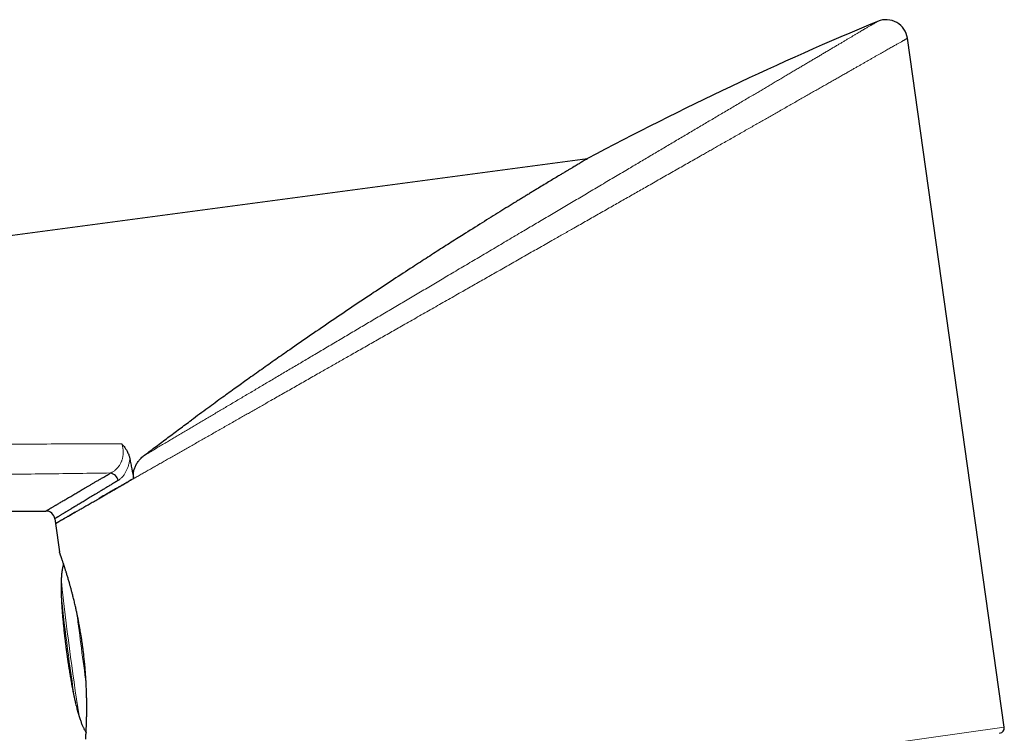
# Model space of a CAD drawing. Header units: millimetres. Extents: x 8 to 549, y 12 to 450.
# Tile 14 of 172: x 99 to 154, y 411 to 450. Entities that reach past the tile are written whole.
import ezdxf

# ---------------------------------------------------------------- set-up
doc = ezdxf.new("R2010")
doc.units = ezdxf.units.MM

msp = doc.modelspace()

# ---------------------------------------------------------------- linework, layer by layer
at = {"color": 7, "linetype": 'Continuous', "lineweight": 30}
for p, q in [((154.154, 410.89), (148.774, 449.167)), ((42.159, 430.645), (131.014, 442.483)), ((130.918, 442.427), (130.831, 442.374)), ((130.918, 442.427), (130.831, 442.374)), ((130.918, 442.429), (130.918, 442.427)), ((130.941, 442.439), (130.953, 442.446)), ((130.947, 442.443), (131.012, 442.481)), ((130.997, 442.473), (130.947, 442.443)), ((130.953, 442.446), (131.014, 442.483)), ((130.997, 442.473), (130.988, 442.467)), ((131.014, 442.483), (130.991, 442.469)), ((131.014, 442.483), (131.014, 442.483)), ((105.551, 424.556), (105.551, 424.557)), ((45.212, 422.925), (100.935, 422.901)), ((101.429, 422.471), (101.467, 422.201)), ((101.467, 422.201), (101.687, 420.632))]:
    msp.add_line(p, q, dxfattribs=at)
at = {"color": 252, "linetype": 'Continuous', "lineweight": 0}
msp.add_line((104.046, 403.847), (154.154, 410.89), dxfattribs=at)
at = {"color": 7, "linetype": 'Continuous', "lineweight": 30}
for centre, radius, start, end in [((147.586, 449), 1.2, 7.9892, 112.6332), ((104.406, 424.467), 0.56, 13.6918, 77.2979), ((100.934, 422.401), 0.5, 8.014, 89.9035), ((153.857, 410.848), 0.3, 278, 8)]:
    msp.add_arc(centre, radius, start, end, dxfattribs=at)
at = {"color": 252, "linetype": 'Continuous', "lineweight": 0}
for centre, radius, start, end in [((261.377, 436.15), 160.496, 186.13088, 188.82944), ((223.931, 431.237), 122.838, 186.12406, 188.83626), ((455.187, 461.557), 355.304, 187.16473, 187.48498), ((447.688, 460.505), 347.732, 187.47407, 187.80036)]:
    msp.add_arc(centre, radius, start, end, dxfattribs=at)
at = {"color": 7, "linetype": 'Continuous', "lineweight": 30}
msp.add_ellipse((205.674, 299.781), major_axis=(-150.173, -88.459), ratio=0.92388, start_param=4.563533, end_param=4.665912, dxfattribs=at)
at = {"color": 252, "linetype": 'Continuous', "lineweight": 0}
for points, knots in [([(106.409, 425.998), (106.49, 426.046), (106.653, 426.142), (106.903, 426.29), (107.158, 426.441), (107.419, 426.596), (107.675, 426.747), (107.926, 426.896), (108.172, 427.042), (108.422, 427.189), (108.675, 427.339), (108.927, 427.488), (109.176, 427.636), (109.423, 427.783), (109.674, 427.931), (109.927, 428.081), (110.184, 428.233), (110.444, 428.387), (110.706, 428.542), (110.975, 428.701), (111.249, 428.863), (111.529, 429.029), (111.811, 429.197), (112.097, 429.366), (112.386, 429.537), (112.677, 429.709), (112.971, 429.883), (113.27, 430.06), (113.575, 430.241), (113.884, 430.424), (114.196, 430.609), (114.511, 430.795), (114.828, 430.983), (115.148, 431.172), (115.47, 431.363), (115.8, 431.559), (116.14, 431.76), (116.488, 431.966), (116.839, 432.174), (117.191, 432.382), (117.542, 432.59), (117.892, 432.797), (118.241, 433.004), (118.591, 433.211), (118.943, 433.419), (119.296, 433.629), (119.651, 433.839), (120.008, 434.05), (120.367, 434.262), (120.729, 434.477), (121.094, 434.693), (121.46, 434.91), (121.826, 435.127), (122.194, 435.345), (122.563, 435.563), (122.933, 435.782), (123.311, 436.006), (123.697, 436.234), (124.091, 436.468), (124.485, 436.701), (124.88, 436.935), (125.279, 437.171), (125.682, 437.41), (126.089, 437.651), (126.496, 437.892), (126.902, 438.132), (127.289, 438.361), (127.657, 438.579), (128.005, 438.785), (128.361, 438.997), (128.726, 439.212), (129.099, 439.433), (129.47, 439.653), (129.841, 439.873), (130.211, 440.092), (130.58, 440.31), (130.948, 440.528), (131.322, 440.749), (131.702, 440.974), (132.087, 441.203), (132.471, 441.43), (132.853, 441.656), (133.215, 441.87), (133.557, 442.073), (133.881, 442.265), (134.203, 442.456), (134.523, 442.645), (134.84, 442.833), (135.16, 443.022), (135.48, 443.212), (135.802, 443.403), (136.123, 443.593), (136.443, 443.782), (136.762, 443.971), (137.077, 444.158), (137.39, 444.343), (137.7, 444.527), (138.007, 444.709), (138.311, 444.888), (138.618, 445.07), (138.927, 445.253), (139.238, 445.437), (139.545, 445.619), (139.848, 445.798), (140.133, 445.967), (140.4, 446.126), (140.651, 446.274), (140.899, 446.421), (141.143, 446.565), (141.382, 446.707), (141.621, 446.849), (141.86, 446.99), (142.096, 447.13), (142.326, 447.266), (142.549, 447.398), (142.764, 447.525), (142.975, 447.65), (143.182, 447.773), (143.385, 447.893), (143.583, 448.01), (143.776, 448.125), (143.969, 448.239), (144.161, 448.352), (144.351, 448.465), (144.535, 448.574), (144.714, 448.68), (144.886, 448.782), (145.051, 448.88), (145.21, 448.974), (145.363, 449.065), (145.511, 449.152), (145.652, 449.236), (145.788, 449.316), (145.917, 449.393), (146.037, 449.464), (146.148, 449.53), (146.251, 449.59), (146.348, 449.648), (146.44, 449.702), (146.524, 449.752), (146.601, 449.798), (146.672, 449.84), (146.738, 449.879), (146.798, 449.915), (146.854, 449.948), (146.905, 449.977), (146.95, 450.004), (146.991, 450.029), (147.027, 450.05), (147.058, 450.068), (147.083, 450.083), (147.102, 450.094), (147.116, 450.102), (147.124, 450.107), (147.124, 450.107), (147.124, 450.108)], [0, 0, 0, 0, 0.007016, 0.014033, 0.021051, 0.028069, 0.035085, 0.04137, 0.047656, 0.053942, 0.060229, 0.066514, 0.072407, 0.078301, 0.084195, 0.090088, 0.096001, 0.101915, 0.107829, 0.113742, 0.119861, 0.12598, 0.132099, 0.138218, 0.144358, 0.150498, 0.156639, 0.162779, 0.169103, 0.175429, 0.181754, 0.188079, 0.194426, 0.200773, 0.207121, 0.213468, 0.220227, 0.226988, 0.233749, 0.240509, 0.247269, 0.253867, 0.260465, 0.267064, 0.273662, 0.280284, 0.286906, 0.293529, 0.30015, 0.306884, 0.313618, 0.320352, 0.327085, 0.333844, 0.340603, 0.347362, 0.35412, 0.361317, 0.368515, 0.375714, 0.382912, 0.390109, 0.397552, 0.404996, 0.41244, 0.419885, 0.427327, 0.433742, 0.440157, 0.446572, 0.453485, 0.460398, 0.467312, 0.474225, 0.481165, 0.488106, 0.495047, 0.501987, 0.509377, 0.516769, 0.524161, 0.531552, 0.538942, 0.545332, 0.551723, 0.558115, 0.564507, 0.570898, 0.577288, 0.583919, 0.590551, 0.597182, 0.603915, 0.61065, 0.617384, 0.624118, 0.63088, 0.637643, 0.644405, 0.651167, 0.658367, 0.665568, 0.67277, 0.679971, 0.687171, 0.693416, 0.699664, 0.705911, 0.712159, 0.718407, 0.724652, 0.731155, 0.737658, 0.744161, 0.75043, 0.756699, 0.762969, 0.769238, 0.775534, 0.78183, 0.788127, 0.794423, 0.801126, 0.807831, 0.814536, 0.82124, 0.827943, 0.834566, 0.84119, 0.847813, 0.854436, 0.861094, 0.867752, 0.874411, 0.881069, 0.887223, 0.893379, 0.899535, 0.90569, 0.911844, 0.917636, 0.923429, 0.929221, 0.935013, 0.94083, 0.946648, 0.952465, 0.958282, 0.964368, 0.970456, 0.976543, 0.98263, 0.988745, 0.994862, 1, 1, 1, 1]), ([(148.774, 449.167), (148.774, 449.167), (148.774, 449.167), (148.769, 449.164), (148.761, 449.159), (148.747, 449.151), (148.729, 449.141), (148.705, 449.127), (148.674, 449.11), (148.638, 449.09), (148.597, 449.066), (148.55, 449.039), (148.498, 449.01), (148.44, 448.977), (148.376, 448.94), (148.306, 448.9), (148.228, 448.856), (148.145, 448.808), (148.055, 448.758), (147.96, 448.703), (147.859, 448.646), (147.752, 448.585), (147.639, 448.521), (147.519, 448.452), (147.392, 448.38), (147.26, 448.305), (147.121, 448.226), (146.977, 448.144), (146.827, 448.058), (146.671, 447.969), (146.515, 447.881), (146.361, 447.793), (146.209, 447.707), (146.053, 447.618), (145.893, 447.526), (145.728, 447.432), (145.548, 447.33), (145.354, 447.219), (145.142, 447.099), (144.925, 446.976), (144.703, 446.849), (144.475, 446.719), (144.241, 446.586), (144.001, 446.449), (143.756, 446.31), (143.505, 446.167), (143.249, 446.021), (142.988, 445.872), (142.721, 445.721), (142.449, 445.566), (142.172, 445.408), (141.891, 445.248), (141.616, 445.091), (141.347, 444.939), (141.087, 444.79), (140.823, 444.64), (140.555, 444.488), (140.285, 444.333), (140.007, 444.175), (139.722, 444.013), (139.431, 443.847), (139.136, 443.679), (138.838, 443.509), (138.536, 443.338), (138.254, 443.177), (137.992, 443.028), (137.75, 442.89), (137.507, 442.752), (137.229, 442.594), (136.915, 442.415), (136.564, 442.215), (136.21, 442.013), (135.852, 441.81), (135.492, 441.604), (135.128, 441.397), (134.762, 441.189), (134.407, 440.987), (134.064, 440.791), (133.733, 440.603), (133.401, 440.414), (133.066, 440.223), (132.73, 440.032), (132.388, 439.837), (132.04, 439.639), (131.687, 439.438), (131.332, 439.236), (130.976, 439.033), (130.618, 438.829), (130.285, 438.64), (129.978, 438.465), (129.698, 438.305), (129.416, 438.145), (129.101, 437.966), (128.753, 437.767), (128.37, 437.549), (127.987, 437.331), (127.603, 437.112), (127.217, 436.893), (126.831, 436.673), (126.444, 436.452), (126.072, 436.24), (125.714, 436.037), (125.37, 435.841), (125.026, 435.645), (124.683, 435.449), (124.339, 435.253), (123.975, 435.046), (123.591, 434.828), (123.188, 434.598), (122.786, 434.369), (122.383, 434.14), (121.981, 433.911), (121.579, 433.682), (121.178, 433.453), (120.791, 433.233), (120.42, 433.022), (120.064, 432.819), (119.709, 432.617), (119.355, 432.415), (119.001, 432.214), (118.648, 432.013), (118.297, 431.813), (117.96, 431.621), (117.638, 431.437), (117.33, 431.262), (117.023, 431.087), (116.718, 430.913), (116.413, 430.74), (116.093, 430.558), (115.758, 430.367), (115.408, 430.167), (115.06, 429.969), (114.714, 429.772), (114.37, 429.576), (114.028, 429.382), (113.689, 429.188), (113.376, 429.01), (113.088, 428.847), (112.826, 428.697), (112.566, 428.549), (112.307, 428.402), (112.051, 428.255), (111.785, 428.104), (111.511, 427.948), (111.229, 427.787), (110.949, 427.628), (110.672, 427.47), (110.398, 427.314), (110.126, 427.159), (109.857, 427.006), (109.588, 426.853), (109.319, 426.7), (109.051, 426.547), (108.786, 426.396), (108.524, 426.247), (108.266, 426.1), (108.01, 425.954), (107.759, 425.811), (107.512, 425.671), (107.269, 425.532), (107.031, 425.396), (106.796, 425.263), (106.566, 425.132), (106.34, 425.003), (106.118, 424.877), (105.901, 424.753), (105.687, 424.631), (105.476, 424.511), (105.269, 424.393), (105.067, 424.278), (104.936, 424.203), (104.87, 424.166)], [0, 0, 0, 0, 0.004024, 0.008968, 0.013922, 0.018876, 0.02383, 0.02942, 0.03501, 0.0406, 0.046189, 0.051803, 0.057417, 0.063031, 0.068644, 0.074518, 0.080393, 0.086267, 0.092141, 0.098042, 0.103944, 0.109846, 0.115748, 0.121785, 0.127823, 0.133861, 0.139898, 0.145964, 0.15203, 0.158097, 0.164162, 0.169538, 0.174914, 0.18029, 0.185676, 0.191063, 0.196449, 0.202839, 0.20923, 0.21562, 0.22201, 0.228431, 0.234853, 0.241275, 0.247696, 0.254166, 0.260636, 0.267107, 0.273576, 0.280077, 0.286578, 0.293079, 0.299579, 0.30534, 0.311101, 0.316861, 0.322633, 0.328406, 0.334178, 0.340185, 0.346193, 0.3522, 0.35822, 0.36424, 0.37026, 0.374961, 0.379662, 0.384365, 0.389069, 0.395701, 0.402335, 0.408968, 0.415601, 0.422262, 0.428924, 0.435586, 0.442247, 0.448152, 0.454057, 0.459962, 0.465878, 0.471794, 0.477709, 0.483844, 0.489979, 0.496113, 0.50226, 0.508407, 0.514553, 0.519336, 0.524119, 0.528905, 0.53369, 0.540151, 0.546612, 0.553073, 0.559533, 0.566018, 0.572503, 0.578988, 0.585472, 0.591223, 0.596973, 0.602724, 0.608484, 0.614244, 0.620003, 0.626764, 0.633526, 0.640288, 0.647049, 0.653838, 0.660627, 0.667416, 0.674205, 0.68028, 0.686355, 0.692431, 0.698505, 0.704601, 0.710696, 0.716792, 0.722887, 0.728294, 0.7337, 0.739107, 0.744521, 0.749936, 0.755351, 0.761683, 0.768017, 0.77435, 0.780683, 0.78704, 0.793398, 0.799755, 0.806112, 0.811133, 0.816155, 0.821176, 0.826204, 0.831233, 0.836261, 0.84193, 0.8476, 0.853269, 0.858938, 0.864626, 0.870314, 0.876003, 0.881691, 0.887581, 0.893472, 0.899363, 0.905254, 0.911166, 0.91708, 0.922993, 0.928905, 0.934795, 0.940685, 0.94658, 0.952476, 0.958366, 0.964255, 0.970151, 0.976047, 0.982032, 0.988017, 0.994008, 1, 1, 1, 1]), ([(44.963, 426.722), (45.592, 426.723), (46.851, 426.726), (48.74, 426.727), (50.629, 426.728), (52.519, 426.726), (54.41, 426.724), (56.301, 426.721), (58.192, 426.716), (60.084, 426.711), (61.976, 426.706), (63.87, 426.699), (65.764, 426.693), (67.972, 426.686), (70.495, 426.677), (73.333, 426.667), (76.171, 426.658), (79.009, 426.65), (81.848, 426.642), (84.687, 426.636), (87.526, 426.631), (90.651, 426.626), (94.062, 426.624), (97.76, 426.623), (101.458, 426.625), (103.923, 426.628), (105.156, 426.63)], [0, 0, 0, 0, 0.031449, 0.062898, 0.094348, 0.125797, 0.15725, 0.188703, 0.220147, 0.251591, 0.283062, 0.314532, 0.346003, 0.377473, 0.424603, 0.471733, 0.518862, 0.565992, 0.613125, 0.660258, 0.707392, 0.754525, 0.815893, 0.877262, 0.938631, 1, 1, 1, 1]), ([(104.529, 425.014), (104.551, 425.024), (104.594, 425.044), (104.658, 425.08), (104.72, 425.122), (104.78, 425.168), (104.839, 425.22), (104.895, 425.276), (104.947, 425.336), (104.997, 425.402), (105.043, 425.472), (105.085, 425.547), (105.121, 425.623), (105.15, 425.698), (105.174, 425.771), (105.194, 425.848), (105.21, 425.927), (105.222, 426.009), (105.229, 426.095), (105.23, 426.184), (105.226, 426.274), (105.217, 426.356), (105.205, 426.43), (105.192, 426.497), (105.175, 426.564), (105.162, 426.608), (105.156, 426.63)], [0, 0, 0, 0, 0.048638, 0.097415, 0.146242, 0.195045, 0.243767, 0.292368, 0.339065, 0.385925, 0.432804, 0.479595, 0.526233, 0.564552, 0.603029, 0.641536, 0.679967, 0.718246, 0.758283, 0.79847, 0.838655, 0.87869, 0.908309, 0.938861, 0.969444, 1, 1, 1, 1]), ([(105.598, 425.8), (105.593, 425.766), (105.584, 425.699), (105.566, 425.602), (105.544, 425.507), (105.518, 425.415), (105.489, 425.328), (105.458, 425.245), (105.423, 425.165), (105.385, 425.089), (105.345, 425.016), (105.299, 424.944), (105.249, 424.874), (105.194, 424.807), (105.137, 424.746), (105.076, 424.69), (105.014, 424.641), (104.971, 424.614), (104.95, 424.6)], [0, 0, 0, 0, 0.057228, 0.114458, 0.172624, 0.230791, 0.288134, 0.345527, 0.402877, 0.461859, 0.520887, 0.579875, 0.64888, 0.717945, 0.786958, 0.857952, 0.929001, 1, 1, 1, 1]), ([(104.529, 425.014), (103.354, 424.998), (101.004, 424.967), (97.479, 424.921), (93.953, 424.875), (90.342, 424.827), (86.645, 424.777), (82.863, 424.726), (79.395, 424.678), (76.243, 424.634), (73.407, 424.594), (70.57, 424.553), (67.839, 424.513), (65.213, 424.474), (62.693, 424.435), (60.382, 424.399), (58.282, 424.365), (56.393, 424.334), (54.503, 424.302), (52.614, 424.269), (50.725, 424.236), (48.836, 424.202), (46.947, 424.167), (45.689, 424.143), (45.059, 424.131)], [0, 0, 0, 0, 0.059241, 0.118481, 0.177722, 0.236963, 0.300542, 0.364121, 0.427699, 0.475385, 0.52307, 0.570755, 0.618441, 0.660832, 0.703224, 0.745615, 0.77741, 0.809204, 0.840997, 0.87279, 0.904593, 0.936395, 0.968198, 1, 1, 1, 1]), ([(101.794, 418.133), (101.794, 418.136), (101.793, 418.143), (101.792, 418.158), (101.791, 418.175), (101.791, 418.195), (101.79, 418.218), (101.789, 418.243), (101.788, 418.27), (101.787, 418.3), (101.786, 418.331), (101.785, 418.364), (101.784, 418.399), (101.783, 418.435), (101.782, 418.472), (101.782, 418.509), (101.781, 418.547), (101.781, 418.586), (101.781, 418.624), (101.781, 418.661), (101.781, 418.699), (101.781, 418.735), (101.781, 418.77), (101.782, 418.804), (101.783, 418.837), (101.783, 418.867), (101.784, 418.895), (101.785, 418.921), (101.787, 418.944), (101.788, 418.965), (101.789, 418.983), (101.79, 418.998), (101.792, 419.009), (101.793, 419.018), (101.794, 419.023), (101.795, 419.025), (101.796, 419.024), (101.797, 419.019), (101.798, 419.013), (101.798, 419.009)], [0, 0, 0, 0, 0.026126, 0.052434, 0.079316, 0.106395, 0.132521, 0.158828, 0.185705, 0.212778, 0.23897, 0.265342, 0.292282, 0.319416, 0.345763, 0.37229, 0.399387, 0.42668, 0.453212, 0.479927, 0.507217, 0.534704, 0.56139, 0.588261, 0.615713, 0.643368, 0.670091, 0.697001, 0.724502, 0.752208, 0.778789, 0.805558, 0.832921, 0.860492, 0.886781, 0.913255, 0.940317, 0.967585, 1, 1, 1, 1]), ([(102.603, 412.14), (102.601, 412.151), (102.595, 412.172), (102.588, 412.203), (102.581, 412.231), (102.575, 412.259), (102.569, 412.283), (102.564, 412.305), (102.56, 412.324), (102.557, 412.341), (102.553, 412.357), (102.552, 412.364), (102.551, 412.368)], [0, 0, 0, 0, 0.097852, 0.193944, 0.29071, 0.389609, 0.489247, 0.58471, 0.68084, 0.77908, 0.878049, 1, 1, 1, 1]), ([(102.782, 411.515), (102.783, 411.512), (102.784, 411.507), (102.784, 411.503), (102.783, 411.502), (102.782, 411.504), (102.779, 411.51), (102.776, 411.518), (102.772, 411.529), (102.767, 411.542), (102.762, 411.559), (102.755, 411.578), (102.748, 411.6), (102.741, 411.625), (102.733, 411.651), (102.725, 411.68), (102.716, 411.711), (102.706, 411.743), (102.697, 411.777), (102.687, 411.812), (102.68, 411.84), (102.675, 411.856), (102.674, 411.86)], [0, 0, 0, 0, 0.050386, 0.101124, 0.152972, 0.205202, 0.255588, 0.30632, 0.358143, 0.410339, 0.461066, 0.51214, 0.564299, 0.61683, 0.668154, 0.719829, 0.772611, 0.825774, 0.877492, 0.929569, 0.982775, 1, 1, 1, 1])]:
    msp.add_open_spline(points, degree=3, knots=knots, dxfattribs=at)
at = {"color": 7, "linetype": 'Continuous', "lineweight": 30}
for points, knots in [([(130.831, 442.374), (130.793, 442.351), (130.717, 442.305), (130.545, 442.201), (130.367, 442.095), (130.202, 441.996), (130.065, 441.915), (129.917, 441.826), (129.758, 441.73), (129.587, 441.628), (129.294, 441.452), (128.847, 441.182), (128.373, 440.894), (128.029, 440.685), (127.843, 440.572), (127.652, 440.455), (127.455, 440.335), (127.252, 440.211), (126.823, 439.947), (126.136, 439.523), (125.153, 438.912), (124.34, 438.401), (123.73, 438.015), (123.347, 437.772), (122.956, 437.522), (122.556, 437.266), (122.147, 437.003), (121.73, 436.734), (121.095, 436.322), (120.232, 435.758), (119.13, 435.03), (117.994, 434.272), (116.826, 433.482), (115.651, 432.678), (114.607, 431.955), (113.703, 431.323), (112.919, 430.77), (112.179, 430.244), (111.456, 429.726), (110.724, 429.198), (109.9, 428.599), (109.32, 428.172), (109.015, 427.947)], [0, 0, 0, 0, 0.0193596, 0.0391964, 0.0596508, 0.0701519, 0.0808543, 0.0917719, 0.102918, 0.1143049, 0.1259441, 0.1589941, 0.1935701, 0.2029075, 0.2123679, 0.2219549, 0.2316716, 0.2415213, 0.2515068, 0.2935966, 0.3376404, 0.3837941, 0.3998364, 0.4161381, 0.4327036, 0.4495371, 0.4666428, 0.4840246, 0.501686, 0.545687, 0.5907379, 0.6368833, 0.6841646, 0.7326202, 0.7793272, 0.810363, 0.8419582, 0.8741199, 0.8999568, 0.929448, 0.962795, 1, 1, 1, 1]), ([(130.831, 442.374), (130.793, 442.351), (130.717, 442.305), (130.545, 442.201), (130.367, 442.095), (130.202, 441.996), (130.065, 441.915), (129.917, 441.826), (129.758, 441.73), (129.587, 441.628), (129.294, 441.452), (128.847, 441.182), (128.373, 440.894), (128.029, 440.685), (127.843, 440.572), (127.652, 440.455), (127.455, 440.335), (127.252, 440.211), (126.823, 439.947), (126.136, 439.523), (125.153, 438.912), (124.34, 438.401), (123.73, 438.015), (123.347, 437.772), (122.956, 437.522), (122.556, 437.266), (122.147, 437.003), (121.73, 436.734), (121.095, 436.322), (120.232, 435.758), (119.13, 435.03), (117.994, 434.272), (116.826, 433.482), (115.651, 432.678), (114.607, 431.955), (113.703, 431.323), (112.919, 430.77), (112.179, 430.244), (111.456, 429.726), (110.724, 429.198), (109.9, 428.599), (109.32, 428.172), (109.015, 427.947)], [0, 0, 0, 0, 0.0193596, 0.0391964, 0.0596508, 0.0701519, 0.0808543, 0.0917719, 0.102918, 0.1143049, 0.1259441, 0.1589941, 0.1935701, 0.2029075, 0.2123679, 0.2219549, 0.2316716, 0.2415213, 0.2515068, 0.2935966, 0.3376404, 0.3837941, 0.3998364, 0.4161381, 0.4327036, 0.4495371, 0.4666428, 0.4840246, 0.501686, 0.545687, 0.5907379, 0.6368833, 0.6841646, 0.7326202, 0.7793272, 0.810363, 0.8419582, 0.8741199, 0.8999568, 0.929448, 0.962795, 1, 1, 1, 1]), ([(130.991, 442.469), (130.989, 442.468), (130.982, 442.464), (130.967, 442.456), (130.952, 442.446), (130.944, 442.442)], [0, 0, 0, 0, 0.175558, 0.587627, 1, 1, 1, 1]), ([(106.409, 425.998), (106.517, 426.08), (106.734, 426.244), (107.058, 426.489), (107.384, 426.733), (107.709, 426.977), (108.035, 427.221), (108.362, 427.464), (108.688, 427.706), (108.906, 427.867), (109.015, 427.948)], [0, 0, 0, 0, 0.1249594, 0.2499188, 0.374894, 0.4998692, 0.6248934, 0.7499175, 0.8749588, 1, 1, 1, 1]), ([(106.409, 425.998), (106.517, 426.08), (106.734, 426.244), (107.058, 426.489), (107.384, 426.733), (107.709, 426.977), (108.035, 427.221), (108.362, 427.464), (108.688, 427.706), (108.906, 427.867), (109.016, 427.948)], [0, 0, 0, 0, 0.1249594, 0.2499188, 0.374894, 0.4998692, 0.6248934, 0.7499175, 0.8749588, 1, 1, 1, 1]), ([(105.156, 426.63), (105.157, 426.628), (105.186, 426.595), (105.241, 426.531), (105.307, 426.444), (105.362, 426.365), (105.405, 426.294), (105.451, 426.214), (105.495, 426.122), (105.533, 426.03), (105.561, 425.947), (105.582, 425.874), (105.593, 425.824), (105.598, 425.8)], [0, 0, 0, 0, 0.008778, 0.137616, 0.266438, 0.353475, 0.440548, 0.527573, 0.644455, 0.761328, 0.840871, 0.920463, 1, 1, 1, 1]), ([(105.812, 424.703), (105.807, 424.733), (105.797, 424.794), (105.792, 424.887), (105.796, 424.981), (105.807, 425.074), (105.826, 425.166), (105.852, 425.255), (105.885, 425.343), (105.92, 425.419), (105.954, 425.485), (105.987, 425.54), (106.021, 425.594), (106.059, 425.646), (106.098, 425.698), (106.141, 425.748), (106.185, 425.797), (106.243, 425.856), (106.317, 425.925), (106.378, 425.974), (106.409, 425.998)], [0, 0, 0, 0, 0.061116, 0.12274, 0.185891, 0.24953, 0.310779, 0.372399, 0.435088, 0.498106, 0.540484, 0.582864, 0.625567, 0.668271, 0.711895, 0.755519, 0.799416, 0.843313, 0.921491, 1, 1, 1, 1]), ([(105.812, 424.703), (105.808, 424.728), (105.799, 424.777), (105.794, 424.851), (105.793, 424.926), (105.798, 425.001), (105.809, 425.082), (105.827, 425.167), (105.853, 425.256), (105.885, 425.344), (105.926, 425.432), (105.974, 425.52), (106.03, 425.607), (106.092, 425.69), (106.159, 425.77), (106.234, 425.848), (106.317, 425.925), (106.378, 425.974), (106.409, 425.998)], [0, 0, 0, 0, 0.049769, 0.099723, 0.14976, 0.199752, 0.249551, 0.311589, 0.373806, 0.436052, 0.498131, 0.566983, 0.636054, 0.705241, 0.77439, 0.843306, 0.921651, 1, 1, 1, 1]), ([(105.598, 425.8), (105.616, 425.708), (105.652, 425.526), (105.723, 425.16), (105.776, 424.886), (105.812, 424.703)], [0, 0, 0, 0, 0.249996, 0.499996, 1, 1, 1, 1]), ([(100.935, 422.901), (100.935, 422.901), (100.934, 422.901), (100.939, 422.904), (100.949, 422.91), (100.963, 422.918), (100.98, 422.928), (101.002, 422.941), (101.028, 422.956), (101.058, 422.974), (101.092, 422.994), (101.131, 423.017), (101.175, 423.043), (101.223, 423.071), (101.276, 423.102), (101.333, 423.136), (101.39, 423.169), (101.446, 423.202), (101.499, 423.233), (101.555, 423.266), (101.621, 423.305), (101.699, 423.351), (101.789, 423.404), (101.884, 423.46), (101.984, 423.519), (102.09, 423.581), (102.2, 423.645), (102.315, 423.713), (102.43, 423.781), (102.545, 423.848), (102.658, 423.915), (102.776, 423.984), (102.897, 424.055), (103.022, 424.128), (103.151, 424.205), (103.286, 424.284), (103.426, 424.366), (103.57, 424.451), (103.718, 424.538), (103.87, 424.626), (104.013, 424.711), (104.148, 424.79), (104.273, 424.863), (104.4, 424.938), (104.486, 424.988), (104.529, 425.014)], [0, 0, 0, 0, 0.012032, 0.038456, 0.064877, 0.088301, 0.111725, 0.135149, 0.158615, 0.182083, 0.205549, 0.229877, 0.254206, 0.278534, 0.30291, 0.327287, 0.351663, 0.370626, 0.389589, 0.408563, 0.427536, 0.453829, 0.480126, 0.506423, 0.532717, 0.559115, 0.585517, 0.611918, 0.638317, 0.661723, 0.68513, 0.708536, 0.731982, 0.755429, 0.778876, 0.80313, 0.827386, 0.85164, 0.875938, 0.900237, 0.924535, 0.943397, 0.962259, 0.981129, 1, 1, 1, 1]), ([(104.95, 424.6), (104.891, 424.564), (104.773, 424.493), (104.602, 424.389), (104.434, 424.288), (104.27, 424.188), (104.11, 424.092), (103.954, 423.997), (103.803, 423.906), (103.661, 423.82), (103.528, 423.74), (103.405, 423.665), (103.285, 423.592), (103.168, 423.522), (103.055, 423.453), (102.944, 423.386), (102.836, 423.321), (102.73, 423.257), (102.628, 423.195), (102.531, 423.136), (102.437, 423.08), (102.354, 423.029), (102.28, 422.985), (102.216, 422.946), (102.154, 422.909), (102.087, 422.868), (102.015, 422.825), (101.941, 422.78), (101.872, 422.738), (101.808, 422.7), (101.748, 422.664), (101.694, 422.631), (101.644, 422.601), (101.602, 422.575), (101.565, 422.553), (101.534, 422.534), (101.507, 422.518), (101.484, 422.504), (101.465, 422.492), (101.449, 422.483), (101.438, 422.476), (101.431, 422.472), (101.429, 422.47), (101.429, 422.471), (101.429, 422.471)], [0, 0, 0, 0, 0.026326, 0.052655, 0.078984, 0.10531, 0.131732, 0.158157, 0.184582, 0.211003, 0.234435, 0.257868, 0.2813, 0.304772, 0.328244, 0.351716, 0.37596, 0.400206, 0.42445, 0.448739, 0.47303, 0.497319, 0.516149, 0.534978, 0.553817, 0.572656, 0.598965, 0.625278, 0.65159, 0.677899, 0.704314, 0.730733, 0.757152, 0.783567, 0.806987, 0.830409, 0.853829, 0.877292, 0.900756, 0.924219, 0.948528, 0.972838, 0.997147, 1, 1, 1, 1]), ([(103.897, 423.606), (103.958, 423.641), (104.081, 423.712), (104.272, 423.822), (104.47, 423.937), (104.673, 424.055), (104.883, 424.175), (105.099, 424.3), (105.321, 424.426), (105.474, 424.513), (105.551, 424.557)], [0, 0, 0, 0, 0.1245753, 0.2491925, 0.3741149, 0.4990375, 0.6241194, 0.7492015, 0.8745815, 1, 1, 1, 1]), ([(105.551, 424.556), (105.492, 424.523), (105.375, 424.456), (105.203, 424.357), (105.035, 424.26), (104.925, 424.197), (104.87, 424.166)], [0, 0, 0, 0, 0.249883, 0.499813, 0.749883, 1, 1, 1, 1]), ([(105.812, 424.703), (105.768, 424.679), (105.68, 424.63), (105.594, 424.581), (105.551, 424.557)], [0, 0, 0, 0, 0.499977, 1, 1, 1, 1]), ([(105.812, 424.703), (105.768, 424.679), (105.68, 424.63), (105.594, 424.581), (105.551, 424.557)], [0, 0, 0, 0, 0.499977, 1, 1, 1, 1]), ([(104.87, 424.166), (104.827, 424.141), (104.74, 424.091), (104.613, 424.018), (104.488, 423.946), (104.365, 423.875), (104.245, 423.806), (104.126, 423.738), (104.01, 423.671), (103.935, 423.627), (103.897, 423.606)], [0, 0, 0, 0, 0.124846, 0.249692, 0.374599, 0.499506, 0.624598, 0.749691, 0.874845, 1, 1, 1, 1]), ([(102.575, 422.842), (102.604, 422.859), (102.663, 422.893), (102.754, 422.946), (102.848, 423), (102.948, 423.058), (103.053, 423.118), (103.163, 423.182), (103.276, 423.248), (103.394, 423.315), (103.514, 423.385), (103.638, 423.456), (103.766, 423.53), (103.853, 423.58), (103.897, 423.606)], [0, 0, 0, 0, 0.080249, 0.160497, 0.240799, 0.3211, 0.405842, 0.490588, 0.575331, 0.66021, 0.745093, 0.829972, 0.914978, 1, 1, 1, 1]), ([(102.575, 422.842), (102.54, 422.822), (102.469, 422.781), (102.369, 422.723), (102.274, 422.668), (102.185, 422.616), (102.1, 422.567), (102.021, 422.521), (101.946, 422.479), (101.877, 422.439), (101.814, 422.402), (101.774, 422.379), (101.737, 422.357), (101.701, 422.336), (101.654, 422.309), (101.612, 422.285), (101.575, 422.263), (101.543, 422.245), (101.516, 422.229), (101.494, 422.216), (101.478, 422.207), (101.469, 422.202), (101.468, 422.201), (101.467, 422.201)], [0, 0, 0, 0, 0.0491485, 0.0983066, 0.1474677, 0.1966257, 0.2457741, 0.2949235, 0.3440825, 0.3932447, 0.4424037, 0.4915529, 0.4931611, 0.5419896, 0.5908276, 0.6396688, 0.6885068, 0.7373352, 0.7898602, 0.8423971, 0.8949381, 0.9474751, 1, 1, 1, 1]), ([(101.467, 422.201), (101.467, 422.201), (101.468, 422.201), (101.472, 422.204), (101.479, 422.208), (101.49, 422.214), (101.507, 422.224), (101.533, 422.239), (101.565, 422.258), (101.603, 422.281), (101.648, 422.307), (101.7, 422.337), (101.757, 422.37), (101.821, 422.407), (101.89, 422.447), (101.967, 422.491), (102.051, 422.54), (102.141, 422.592), (102.239, 422.648), (102.343, 422.708), (102.455, 422.773), (102.535, 422.819), (102.575, 422.842)], [0, 0, 0, 0, 0.0344312, 0.0688624, 0.1033117, 0.1377611, 0.1908825, 0.2440081, 0.2971295, 0.3504002, 0.4036751, 0.4569458, 0.5101211, 0.5632964, 0.6165372, 0.669778, 0.7243121, 0.7788462, 0.8334503, 0.8880543, 0.9440178, 1, 1, 1, 1]), ([(103.149, 410.235), (103.149, 410.235), (103.149, 410.235), (103.149, 410.238), (103.149, 410.246), (103.15, 410.258), (103.151, 410.273), (103.152, 410.289), (103.153, 410.307), (103.155, 410.327), (103.156, 410.349), (103.157, 410.372), (103.159, 410.398), (103.161, 410.426), (103.162, 410.459), (103.165, 410.499), (103.167, 410.546), (103.17, 410.598), (103.173, 410.653), (103.176, 410.712), (103.178, 410.769), (103.181, 410.825), (103.183, 410.877), (103.185, 410.931), (103.188, 410.987), (103.19, 411.044), (103.192, 411.102), (103.194, 411.163), (103.196, 411.233), (103.198, 411.312), (103.2, 411.403), (103.202, 411.496), (103.204, 411.593), (103.205, 411.694), (103.206, 411.789), (103.206, 411.877), (103.207, 411.959), (103.207, 412.043), (103.206, 412.127), (103.206, 412.213), (103.205, 412.299), (103.204, 412.387), (103.202, 412.487), (103.2, 412.598), (103.197, 412.723), (103.193, 412.85), (103.188, 412.98), (103.183, 413.112), (103.177, 413.235), (103.171, 413.349), (103.166, 413.453), (103.16, 413.558), (103.153, 413.662), (103.146, 413.766), (103.139, 413.869), (103.131, 413.973), (103.122, 414.089), (103.111, 414.219), (103.098, 414.362), (103.084, 414.506), (103.069, 414.651), (103.053, 414.797), (103.038, 414.932), (103.023, 415.056), (103.009, 415.168), (102.995, 415.28), (102.98, 415.39), (102.965, 415.498), (102.95, 415.604), (102.935, 415.71), (102.917, 415.828), (102.896, 415.958), (102.873, 416.1), (102.85, 416.242), (102.825, 416.384), (102.799, 416.525), (102.775, 416.654), (102.753, 416.77), (102.733, 416.876), (102.712, 416.98), (102.691, 417.083), (102.67, 417.184), (102.649, 417.282), (102.627, 417.38), (102.603, 417.488), (102.577, 417.606), (102.547, 417.734), (102.517, 417.86), (102.487, 417.985), (102.456, 418.108), (102.428, 418.219), (102.402, 418.319), (102.379, 418.408), (102.356, 418.496), (102.333, 418.583), (102.31, 418.667), (102.287, 418.749), (102.264, 418.83), (102.239, 418.919), (102.211, 419.015), (102.182, 419.118), (102.152, 419.218), (102.123, 419.315), (102.094, 419.409), (102.068, 419.493), (102.045, 419.568), (102.024, 419.633), (102.004, 419.697), (101.985, 419.758), (101.966, 419.817), (101.947, 419.874), (101.929, 419.928), (101.912, 419.981), (101.895, 420.032), (101.878, 420.082), (101.863, 420.129), (101.847, 420.175), (101.832, 420.218), (101.818, 420.26), (101.804, 420.3), (101.791, 420.338), (101.779, 420.374), (101.767, 420.407), (101.756, 420.438), (101.744, 420.472), (101.732, 420.506), (101.721, 420.539), (101.711, 420.568), (101.702, 420.591), (101.696, 420.61), (101.691, 420.623), (101.688, 420.631), (101.688, 420.632), (101.687, 420.632)], [0, 0, 0, 0, 0.003543, 0.012341, 0.021204, 0.030068, 0.038931, 0.045671, 0.052411, 0.059164, 0.065917, 0.072357, 0.078797, 0.085249, 0.0917, 0.100414, 0.10913, 0.117844, 0.126619, 0.135395, 0.14417, 0.150839, 0.157508, 0.164188, 0.170869, 0.177395, 0.183921, 0.190458, 0.196995, 0.205824, 0.214654, 0.223483, 0.232372, 0.241264, 0.250153, 0.256909, 0.263665, 0.270433, 0.2772, 0.28383, 0.290459, 0.2971, 0.30374, 0.312713, 0.321688, 0.330661, 0.339699, 0.348738, 0.357776, 0.364649, 0.371521, 0.378407, 0.385293, 0.391882, 0.398471, 0.405072, 0.411672, 0.420595, 0.429519, 0.438441, 0.44743, 0.456421, 0.46541, 0.472248, 0.479086, 0.485938, 0.492789, 0.499252, 0.505715, 0.512189, 0.518664, 0.527412, 0.536162, 0.54491, 0.553722, 0.562535, 0.571346, 0.578046, 0.584745, 0.591457, 0.598169, 0.604619, 0.611068, 0.617529, 0.623989, 0.632714, 0.641441, 0.650167, 0.658952, 0.667739, 0.676525, 0.683201, 0.689877, 0.696564, 0.703252, 0.709819, 0.716386, 0.722965, 0.729543, 0.738428, 0.747316, 0.756201, 0.765148, 0.774098, 0.783045, 0.789846, 0.796646, 0.803459, 0.810272, 0.816907, 0.823542, 0.830189, 0.836835, 0.843517, 0.850198, 0.856892, 0.863585, 0.870416, 0.877246, 0.884089, 0.890932, 0.897814, 0.904696, 0.911592, 0.918487, 0.928563, 0.938648, 0.948815, 0.958982, 0.969192, 0.979402, 0.989695, 1, 1, 1, 1]), ([(101.917, 419.965), (101.913, 419.95), (101.902, 419.916), (101.888, 419.862), (101.873, 419.8), (101.859, 419.734), (101.846, 419.663), (101.834, 419.586), (101.823, 419.504), (101.813, 419.416), (101.804, 419.321), (101.796, 419.22), (101.79, 419.111), (101.785, 418.995), (101.782, 418.872), (101.78, 418.74), (101.78, 418.6), (101.782, 418.451), (101.786, 418.294), (101.792, 418.127), (101.8, 417.952), (101.81, 417.77), (101.822, 417.582), (101.835, 417.399), (101.848, 417.225), (101.861, 417.066), (101.875, 416.916), (101.888, 416.774), (101.901, 416.642), (101.913, 416.519), (101.925, 416.403), (101.936, 416.294), (101.948, 416.191), (101.958, 416.094), (101.969, 416.001), (101.979, 415.912), (101.989, 415.824), (102, 415.733), (102.012, 415.636), (102.024, 415.537), (102.035, 415.451), (102.043, 415.388), (102.048, 415.345), (102.052, 415.313), (102.056, 415.282), (102.059, 415.26), (102.061, 415.248)], [0, 0, 0, 0, 0.009994, 0.022511, 0.035917, 0.050278, 0.065656, 0.082121, 0.099742, 0.118592, 0.138744, 0.160276, 0.183266, 0.207794, 0.23394, 0.261782, 0.291395, 0.322842, 0.356164, 0.391369, 0.428393, 0.467062, 0.507022, 0.547678, 0.583028, 0.616715, 0.648475, 0.678239, 0.706063, 0.732072, 0.756421, 0.77928, 0.800825, 0.821238, 0.840716, 0.859488, 0.877867, 0.896241, 0.917153, 0.940055, 0.959319, 0.971883, 0.980357, 0.986196, 0.992353, 1, 1, 1, 1]), ([(102.061, 415.248), (102.063, 415.232), (102.066, 415.21), (102.07, 415.175), (102.074, 415.145), (102.08, 415.105), (102.086, 415.058), (102.094, 414.997), (102.105, 414.918), (102.118, 414.827), (102.131, 414.733), (102.145, 414.643), (102.157, 414.555), (102.171, 414.465), (102.185, 414.373), (102.199, 414.276), (102.215, 414.175), (102.232, 414.067), (102.25, 413.953), (102.27, 413.832), (102.292, 413.702), (102.315, 413.565), (102.341, 413.418), (102.369, 413.263), (102.399, 413.101), (102.431, 412.931), (102.466, 412.759), (102.502, 412.585), (102.539, 412.415), (102.565, 412.299), (102.579, 412.241), (102.58, 412.237)], [0, 0, 0, 0, 0.015841, 0.022382, 0.033715, 0.046243, 0.061346, 0.080281, 0.107386, 0.139409, 0.171248, 0.20017, 0.228997, 0.258312, 0.288655, 0.320387, 0.353805, 0.389174, 0.426748, 0.466771, 0.509473, 0.55505, 0.603631, 0.655218, 0.709607, 0.766307, 0.824503, 0.883073, 0.94064, 0.996363, 1, 1, 1, 1]), ([(102.603, 412.14), (102.607, 412.123), (102.623, 412.057), (102.647, 411.963), (102.667, 411.887), (102.675, 411.86)], [0, 0, 0, 0, 0.1773275, 0.7106727, 1, 1, 1, 1]), ([(102.718, 411.701), (102.721, 411.69), (102.736, 411.638), (102.763, 411.548), (102.799, 411.434), (102.834, 411.327), (102.869, 411.228), (102.904, 411.136), (102.938, 411.051), (102.971, 410.973), (103.004, 410.901), (103.036, 410.834), (103.067, 410.773), (103.099, 410.718), (103.129, 410.667), (103.153, 410.63), (103.167, 410.61), (103.17, 410.605)], [0, 0, 0, 0, 0.028212, 0.135681, 0.236376, 0.330586, 0.418624, 0.500814, 0.577477, 0.648933, 0.715494, 0.777463, 0.835135, 0.888795, 0.938721, 0.985181, 1, 1, 1, 1])]:
    msp.add_open_spline(points, degree=3, knots=knots, dxfattribs=at)

doc.saveas('drawing.dxf')
